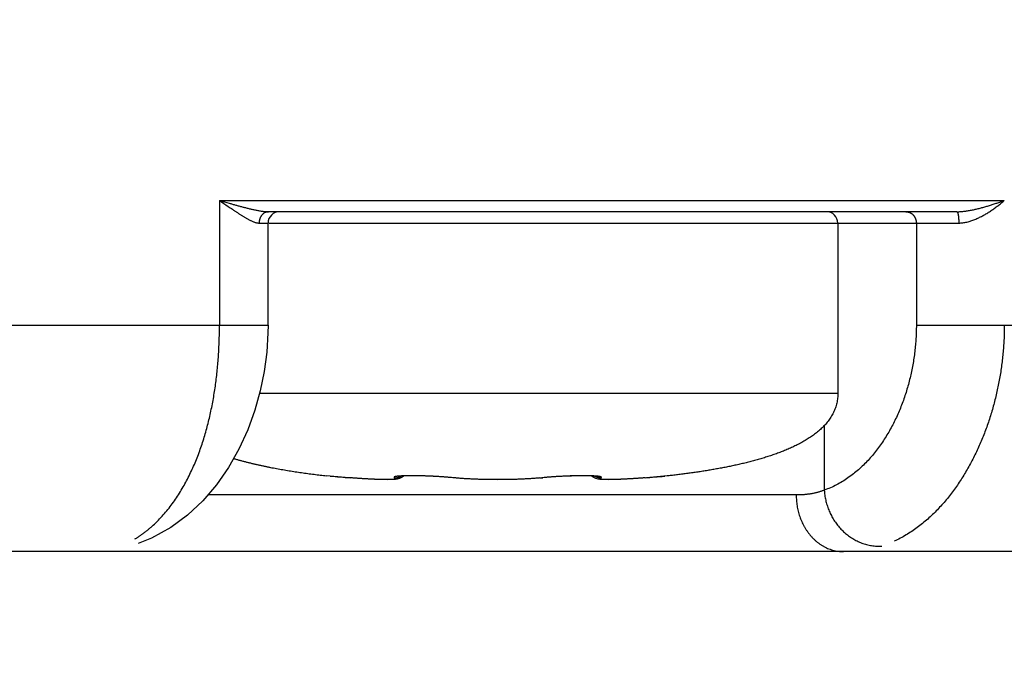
# Model space of a CAD drawing. Header units: millimetres. Extents: x 0 to 1071, y 0 to 742.
# Tile 90 of 128: x 326.56 to 335.24, y 365.67 to 371.29. Entities that reach past the tile are written whole.
import ezdxf

# ---------------------------------------------------------------- set-up
doc = ezdxf.new("R2010")
doc.units = ezdxf.units.MM
doc.header["$LTSCALE"] = 0.454724
doc.layers.add('NoLayerName_001', color=7, linetype='Continuous')
doc.styles.get("Standard").update_dxf_attribs({"font": 'txt', "bigfont": 'extfont2'})
doc.dimstyles.get("Standard").update_dxf_attribs({"dimtxt": 2.5, "dimasz": 2.5, "dimexe": 1, "dimexo": 1, "dimtad": 1, "dimdec": 3, "dimzin": 0, "dimdsep": 46, "dimtxsty": 'Standard', "dimcen": 2.5, "dimadec": 3, "dimazin": 0, "dimtfac": 0.75, "dimtdec": 3, "dimtmove": 0, "dimatfit": 3, "dimfxl": 1, "dimarcsym": 0})

# ---------------------------------------------------------------- blocks, each defined once
blk = doc.blocks.new('_OPEN30')
at = {"color": 0, "linetype": 'ByBlock', "lineweight": -2}
for p, q in [((-1, 0.267949), (0, 0)), ((0, 0), (-1, -0.267949)), ((0, 0), (-1, 0))]:
    blk.add_line(p, q, dxfattribs=at)
blk = doc.blocks.new('*D138')
at = {"layer": 'Defpoints', "color": 0}
for p in [(284.2765, 426.7808), (443.2765, 422.9), (284.2765, 331.25)]:
    blk.add_point(p, dxfattribs=at)
at = {"layer": 'NoLayerName_001', "color": 0, "linetype": 'Continuous', "lineweight": 13}
for p, q in [((284.2765, 424.2808), (284.2765, 328.75)), ((443.2765, 420.4), (443.2765, 328.75)), ((439.5265, 331.25), (288.0265, 331.25))]:
    blk.add_line(p, q, dxfattribs=at)
at = {"layer": 'NoLayerName_001', "color": 0, "lineweight": 13, "xscale": 3.75, "yscale": 3.75, "zscale": 3.75, "rotation": 180}
blk.add_blockref('_OPEN30', (284.2765, 331.25), dxfattribs=at)
at = {"layer": 'NoLayerName_001', "color": 0, "lineweight": 13, "xscale": 3.75, "yscale": 3.75, "zscale": 3.75}
blk.add_blockref('_OPEN30', (443.2765, 331.25), dxfattribs=at)
at = {"layer": 'NoLayerName_001', "color": 0, "lineweight": 13, "insert": (363.7765, 338.2169), "char_height": 8.75, "attachment_point": 5}
blk.add_mtext('\\W0.8000;159', dxfattribs=at)

msp = doc.modelspace()

# ---------------------------------------------------------------- linework, layer by layer
at = {"layer": 'NoLayerName_001', "color": 60, "linetype": 'Continuous', "lineweight": 25}
for p, q in [((328.3225, 369.7), (335.2447, 369.7)), ((328.3225, 369.7), (328.3225, 368.6)), ((334.8265, 369.6), (328.7563, 369.6)), ((328.6721, 369.5), (328.7513, 369.5)), ((328.7513, 368.6), (328.7513, 369.5)), ((328.761, 369.5), (334.8431, 369.5)), ((333.7765, 369.5), (333.7765, 368)), ((334.469, 369.5), (334.469, 368.6)), ((326.3265, 368.6), (328.7513, 368.6)), ((334.469, 368.6), (340.3265, 368.6)), ((328.677, 368), (333.7765, 368)), ((333.6568, 367.7124), (333.6568, 367.1428)), ((329.2975, 367.267), (329.2654, 367.2699)), ((329.2678, 367.2696), (329.2654, 367.2699)), ((329.4306, 367.2557), (329.2678, 367.2696)), ((331.2275, 367.2568), (331.2032, 367.2548)), ((331.2415, 367.2579), (331.2221, 367.2564)), ((331.2615, 367.2594), (331.2275, 367.2568)), ((331.2819, 367.2607), (331.248, 367.2584)), ((331.3026, 367.262), (331.269, 367.2599)), ((331.3234, 367.2632), (331.2904, 367.2613)), ((331.3442, 367.2643), (331.312, 367.2626)), ((331.365, 367.2653), (331.3337, 367.2638)), ((331.3856, 367.2662), (331.3555, 367.2649)), ((331.406, 367.2669), (331.3771, 367.2658)), ((331.426, 367.2676), (331.3984, 367.2667)), ((331.4455, 367.2682), (331.4194, 367.2674)), ((331.4645, 367.2686), (331.44, 367.268)), ((331.4829, 367.2689), (331.46, 367.2685)), ((331.5007, 367.2691), (331.4793, 367.2689)), ((331.5177, 367.2692), (331.498, 367.2691)), ((331.534, 367.2692), (331.5159, 367.2692)), ((331.5494, 367.2691), (331.5329, 367.2692)), ((331.5639, 367.2689), (331.5494, 367.2691)), ((331.5784, 367.2686), (331.5642, 367.2689)), ((331.5915, 367.2683), (331.5775, 367.2687)), ((331.6035, 367.2678), (331.5902, 367.2683)), ((331.6144, 367.2673), (331.6019, 367.2679)), ((332.2431, 367.2659), (332.0879, 367.2529)), ((332.2852, 367.2696), (332.2431, 367.2659)), ((332.2709, 367.2684), (332.2492, 367.2665)), ((332.2876, 367.2699), (332.2709, 367.2684)), ((332.2876, 367.2699), (332.2852, 367.2696)), ((329.4771, 367.2519), (329.4778, 367.2518)), ((330.4113, 367.249), (330.3679, 367.2531)), ((330.3866, 367.2519), (330.3793, 367.252)), ((330.814, 367.2355), (330.7765, 367.2353)), ((330.8122, 367.2355), (330.7765, 367.2353)), ((330.8717, 367.2362), (330.8122, 367.2355)), ((330.9289, 367.2375), (330.8699, 367.2361)), ((330.9852, 367.2394), (330.9272, 367.2374)), ((331.04, 367.242), (330.9835, 367.2393)), ((331.0928, 367.2452), (331.0383, 367.2419)), ((331.1432, 367.2491), (331.0912, 367.2451)), ((331.1426, 367.2491), (331.1417, 367.249)), ((331.1886, 367.2534), (331.1432, 367.2491)), ((331.1664, 367.2519), (331.1737, 367.252)), ((331.2077, 367.2551), (331.1852, 367.2531)), ((332.0879, 367.2529), (332.0352, 367.2487)), ((332.0759, 367.2519), (332.0752, 367.2518)), ((333.4093, 367.1), (328.2195, 367.1)), ((337.3265, 366.6), (303.9265, 366.6))]:
    msp.add_line(p, q, dxfattribs=at)
for points in [[(328.7512, 368.6), (328.7503, 368.5326), (328.7397, 368.3604), (328.7173, 368.1909), (328.6828, 368.0207), (328.6347, 367.8482), (328.5724, 367.6762), (328.4944, 367.5053), (328.4017, 367.3414), (328.2952, 367.1884), (328.1748, 367.0478), (328.0417, 366.9228), (327.8923, 366.8125), (327.7229, 366.719), (327.6041, 366.6708)], [(329.9342, 367.2573), (329.9215, 367.2504), (329.91, 367.2458), (329.8995, 367.2427), (329.89, 367.2407), (329.8809, 367.2392), (329.8718, 367.238), (329.8624, 367.2372), (329.8524, 367.2365), (329.8418, 367.236)], [(330.3679, 367.2531), (330.3498, 367.2548), (330.3309, 367.2564), (330.3114, 367.2579), (330.2913, 367.2594), (330.2708, 367.2608), (330.25, 367.2621), (330.229, 367.2632), (330.208, 367.2643), (330.187, 367.2653), (330.1662, 367.2662), (330.1456, 367.267), (330.1255, 367.2677), (330.1058, 367.2682), (330.0866, 367.2686), (330.0681, 367.2689), (330.0502, 367.2691), (330.0332, 367.2692), (330.0169, 367.2692), (330.0015, 367.2691), (329.987, 367.2689), (329.9735, 367.2686), (329.961, 367.2682), (329.9495, 367.2678), (329.9391, 367.2673), (329.9298, 367.2667), (329.9217, 367.2661), (329.9148, 367.2655), (329.9092, 367.2649), (329.9062, 367.2645)], [(329.9479, 367.2677), (329.9468, 367.2666), (329.934, 367.2572)], [(331.6182, 367.2577), (331.6054, 367.2674), (331.605, 367.2677)], [(331.6503, 367.2641), (331.6514, 367.2638), (331.6513, 367.2638), (331.6491, 367.2642), (331.6451, 367.2647), (331.6395, 367.2654), (331.6325, 367.266), (331.6241, 367.2667), (331.6144, 367.2673)], [(331.7116, 367.236), (331.7009, 367.2365), (331.6909, 367.2372), (331.6814, 367.238), (331.6722, 367.2392), (331.663, 367.2407), (331.6534, 367.2428), (331.6428, 367.2459), (331.6311, 367.2506), (331.6182, 367.2577)], [(329.8418, 367.236), (329.8302, 367.2357), (329.8177, 367.2354), (329.804, 367.2353), (329.7893, 367.2354), (329.7734, 367.2356), (329.7562, 367.2359), (329.7379, 367.2364), (329.7183, 367.2371), (329.6975, 367.2379), (329.6755, 367.2389), (329.6523, 367.24), (329.6279, 367.2414), (329.6023, 367.2429), (329.5756, 367.2446), (329.5479, 367.2465), (329.5191, 367.2486), (329.4895, 367.2509), (329.4306, 367.2557)], [(330.7765, 367.2353), (330.7408, 367.2355), (330.6831, 367.2361), (330.6259, 367.2374), (330.5695, 367.2393), (330.5147, 367.2419), (330.4618, 367.2451), (330.4113, 367.249)], [(332.0352, 367.2487), (332.0064, 367.2466), (331.9785, 367.2447), (331.9518, 367.2429), (331.9261, 367.2414), (331.9017, 367.2401), (331.8784, 367.2389), (331.8563, 367.2379), (331.8355, 367.2371), (331.8159, 367.2364), (331.7975, 367.2359), (331.7803, 367.2356), (331.7643, 367.2354), (331.7495, 367.2353), (331.7359, 367.2354), (331.7233, 367.2356), (331.7116, 367.236)]]:
    msp.add_lwpolyline(points, dxfattribs=at)
for centre, radius, start, end in [((328.8513, 369.5), 0.1, 90.0004, 180), ((333.6765, 369.5), 0.1, 0, 90.00003), ((332.0146, 398.4114), 31.2626, 265.0141, 265.34434), ((329.5521, 398.2503), 31.101, 274.65472, 274.97506), ((330.1265, 364.6538), 2.6111, 84.43795, 84.9076), ((330.1534, 364.9305), 2.3331, 84.26166, 84.43536), ((330.95, 369.4053), 2.1643, 275.28919, 275.73921), ((331.3952, 364.9771), 2.2863, 95.56643, 95.74289), ((331.4362, 364.549), 2.7163, 95.00032, 95.55156)]:
    msp.add_arc(centre, radius, start, end, dxfattribs=at)
for points, knots in [([(328.3225, 369.7), (328.3511, 369.6918), (328.3892, 369.6808), (328.4321, 369.6685), (328.4512, 369.6631), (328.4655, 369.6591), (328.4798, 369.6551), (328.4942, 369.6512), (328.5085, 369.6473), (328.5229, 369.6434), (328.5372, 369.6396), (328.5516, 369.6359), (328.566, 369.6322), (328.5804, 369.6286), (328.5949, 369.6251), (328.6093, 369.6217), (328.6238, 369.6185), (328.6384, 369.6154), (328.653, 369.6124), (328.6676, 369.6095), (328.6823, 369.6069), (328.697, 369.6046), (328.7118, 369.6027), (328.7266, 369.6012), (328.7415, 369.6002), (328.7514, 369.6001), (328.7563, 369.6)], [0, 0, 0, 0, 0.0892017, 0.1189395, 0.13381, 0.1486811, 0.1635519, 0.1784217, 0.19329, 0.208156, 0.2230193, 0.2378794, 0.2527366, 0.2675932, 0.2824516, 0.2973144, 0.3121848, 0.327066, 0.3419618, 0.3568744, 0.3717931, 0.3867047, 0.4016004, 0.4164774, 0.4313399, 0.4462005, 0.4462005, 0.4462005, 0.4462005]), ([(328.3225, 369.7), (328.3289, 369.6956), (328.3608, 369.6738), (328.3989, 369.6473), (328.434, 369.6233), (328.4468, 369.6146), (328.4564, 369.6081), (328.466, 369.6017), (328.4757, 369.5953), (328.4854, 369.5889), (328.4951, 369.5825), (328.5048, 369.5762), (328.5146, 369.5699), (328.5244, 369.5637), (328.5342, 369.5576), (328.5442, 369.5516), (328.5542, 369.5456), (328.5642, 369.5399), (328.5744, 369.5343), (328.5846, 369.5288), (328.595, 369.5236), (328.6054, 369.5186), (328.616, 369.5139), (328.6268, 369.5097), (328.6379, 369.5059), (328.6491, 369.5028), (328.6605, 369.5004), (328.6683, 369.5003), (328.6721, 369.5)], [0, 0, 0, 0, 0.0231943, 0.1159673, 0.1391534, 0.150746, 0.162339, 0.173933, 0.1855287, 0.1971268, 0.208728, 0.2203331, 0.2319431, 0.2435571, 0.2551721, 0.2667851, 0.2783939, 0.289997, 0.3015941, 0.3131858, 0.3247741, 0.3363621, 0.3479529, 0.3595572, 0.3711976, 0.3828763, 0.3945179, 0.4061072, 0.4061072, 0.4061072, 0.4061072]), ([(334.8265, 369.6), (334.8323, 369.6001), (334.8438, 369.6002), (334.861, 369.6011), (334.8783, 369.6026), (334.8954, 369.6045), (334.9126, 369.6068), (334.9297, 369.6095), (334.9467, 369.6126), (334.9637, 369.6159), (334.9806, 369.6194), (334.9974, 369.6232), (335.0142, 369.6273), (335.031, 369.6315), (335.0477, 369.6359), (335.0643, 369.6405), (335.0809, 369.6453), (335.0975, 369.6502), (335.114, 369.6552), (335.1304, 369.6604), (335.1469, 369.6657), (335.1633, 369.6712), (335.1796, 369.6768), (335.1959, 369.6824), (335.2122, 369.6882), (335.2285, 369.694), (335.2393, 369.698), (335.2447, 369.7)], [0, 0, 0, 0, 0.0172647, 0.0345349, 0.051817, 0.0691122, 0.0864177, 0.1037263, 0.1210278, 0.1383152, 0.1555916, 0.1728608, 0.1901259, 0.2073893, 0.2246527, 0.2419173, 0.2591837, 0.2764522, 0.2937229, 0.3109957, 0.3282702, 0.345546, 0.3628225, 0.3800986, 0.3973735, 0.4146459, 0.4319146, 0.4319146, 0.4319146, 0.4319146]), ([(334.8431, 369.5), (334.8492, 369.5002), (334.8614, 369.5003), (334.8796, 369.5023), (334.8976, 369.5051), (334.9156, 369.509), (334.9334, 369.5136), (334.9509, 369.5191), (334.9683, 369.5251), (334.9853, 369.5317), (335.0022, 369.5388), (335.0188, 369.5464), (335.0351, 369.5545), (335.0513, 369.563), (335.0673, 369.5718), (335.0831, 369.5809), (335.0987, 369.5904), (335.1141, 369.6002), (335.1293, 369.6103), (335.1444, 369.6207), (335.1593, 369.6313), (335.174, 369.6422), (335.1885, 369.6533), (335.2028, 369.6647), (335.217, 369.6762), (335.2309, 369.688), (335.2401, 369.696), (335.2447, 369.7)], [0, 0, 0, 0, 0.0182373, 0.0364987, 0.0548046, 0.0731567, 0.0915407, 0.1099284, 0.128281, 0.1465841, 0.1648538, 0.1831044, 0.2013467, 0.2195884, 0.2378341, 0.2560862, 0.2743456, 0.2926126, 0.310887, 0.3291677, 0.3474532, 0.3657413, 0.3840292, 0.4023139, 0.4205914, 0.4388577, 0.4571079, 0.4571079, 0.4571079, 0.4571079]), ([(328.7563, 369.6), (328.7544, 369.5999), (328.7506, 369.5999), (328.7449, 369.5991), (328.7392, 369.5979), (328.7337, 369.5963), (328.7283, 369.5943), (328.723, 369.5919), (328.718, 369.5891), (328.7132, 369.5859), (328.7086, 369.5825), (328.7043, 369.5787), (328.7002, 369.5746), (328.6963, 369.5703), (328.6928, 369.5657), (328.6895, 369.5609), (328.6865, 369.5559), (328.6838, 369.5507), (328.6814, 369.5454), (328.6792, 369.5399), (328.6773, 369.5344), (328.6757, 369.5287), (328.6744, 369.523), (328.6734, 369.5173), (328.6727, 369.5115), (328.6722, 369.5058), (328.6722, 369.5019), (328.6721, 369.5)], [0, 0, 0, 0, 0.0057244, 0.0114725, 0.0172399, 0.0230185, 0.0287976, 0.0345655, 0.0403168, 0.0460607, 0.0518056, 0.0575575, 0.0633203, 0.0690958, 0.0748856, 0.0806923, 0.086517, 0.0923587, 0.0982143, 0.1040797, 0.1099492, 0.1158162, 0.1216733, 0.1275127, 0.1333261, 0.1391053, 0.1448422, 0.1448422, 0.1448422, 0.1448422]), ([(334.3776, 369.6), (334.3795, 369.5999), (334.3835, 369.5999), (334.3894, 369.5992), (334.3953, 369.5981), (334.4011, 369.5966), (334.4068, 369.5948), (334.4123, 369.5925), (334.4177, 369.5899), (334.4229, 369.5869), (334.4278, 369.5836), (334.4326, 369.58), (334.4371, 369.5761), (334.4413, 369.5718), (334.4453, 369.5673), (334.4489, 369.5625), (334.4523, 369.5575), (334.4554, 369.5522), (334.4582, 369.5468), (334.4607, 369.5413), (334.4629, 369.5356), (334.4647, 369.5297), (334.4663, 369.5239), (334.4675, 369.5179), (334.4683, 369.5119), (334.4689, 369.506), (334.4689, 369.502), (334.469, 369.5)], [0, 0, 0, 0, 0.005936, 0.0118926, 0.0178656, 0.0238485, 0.0298334, 0.0358119, 0.0417774, 0.0477346, 0.0536902, 0.0596506, 0.0656216, 0.0716089, 0.0776179, 0.0836512, 0.0897081, 0.0957857, 0.1018791, 0.1079824, 0.1140881, 0.1201885, 0.126275, 0.1323392, 0.1383727, 0.1443679, 0.1503178, 0.1503178, 0.1503178, 0.1503178]), ([(334.8265, 369.6), (334.8274, 369.5996), (334.8294, 369.599), (334.8311, 369.5963), (334.8324, 369.5937), (334.8334, 369.5909), (334.8344, 369.5881), (334.8352, 369.5853), (334.8359, 369.5824), (334.8366, 369.5795), (334.8372, 369.5766), (334.8378, 369.5737), (334.8383, 369.5708), (334.8387, 369.5678), (334.8392, 369.5649), (334.8396, 369.5619), (334.8399, 369.559), (334.8403, 369.5561), (334.8406, 369.5531), (334.8409, 369.5502), (334.8412, 369.5473), (334.8414, 369.5443), (334.8416, 369.5414), (334.8418, 369.5384), (334.842, 369.5355), (334.8422, 369.5325), (334.8424, 369.5296), (334.8425, 369.5266), (334.8426, 369.5237), (334.8428, 369.5207), (334.8429, 369.5177), (334.8429, 369.5148), (334.843, 369.5118), (334.8431, 369.5089), (334.8431, 369.5059), (334.8431, 369.503), (334.8431, 369.501), (334.8431, 369.5)], [0, 0, 0, 0, 0.0029414, 0.0060168, 0.0089553, 0.0118793, 0.0148152, 0.017764, 0.0207249, 0.0236957, 0.0266735, 0.0296545, 0.0326342, 0.0356085, 0.0385773, 0.0415414, 0.0445017, 0.0474591, 0.0504141, 0.0533675, 0.05632, 0.0592722, 0.0622246, 0.0651777, 0.068132, 0.0710876, 0.0740441, 0.0770015, 0.0799596, 0.0829182, 0.0858772, 0.0888365, 0.0917957, 0.0947549, 0.0977137, 0.1006721, 0.1036298, 0.1036298, 0.1036298, 0.1036298]), ([(327.7376, 366.833), (327.7528, 366.8477), (327.7839, 366.8767), (327.827, 366.9236), (327.8681, 366.9724), (327.9069, 367.0232), (327.9434, 367.0755), (327.9778, 367.1293), (328.0101, 367.1843), (328.0403, 367.2404), (328.0686, 367.2975), (328.0951, 367.3555), (328.1197, 367.4142), (328.1426, 367.4737), (328.1639, 367.5337), (328.1836, 367.5943), (328.2018, 367.6553), (328.2185, 367.7168), (328.2337, 367.7787), (328.2476, 367.8408), (328.2602, 367.9033), (328.2715, 367.966), (328.2816, 368.0289), (328.2905, 368.092), (328.2983, 368.1552), (328.3049, 368.2186), (328.3104, 368.282), (328.3149, 368.3456), (328.3183, 368.4091), (328.3207, 368.4728), (328.3223, 368.5364), (328.3224, 368.5788), (328.3225, 368.6)], [0, 0, 0, 0, 0.063622, 0.12732, 0.191104, 0.254951, 0.318811, 0.382616, 0.446361, 0.51008, 0.573795, 0.637514, 0.701235, 0.764945, 0.828631, 0.892306, 0.955982, 1.019669, 1.083371, 1.147086, 1.21081, 1.274534, 1.338248, 1.40195, 1.465644, 1.529333, 1.593017, 1.656695, 1.720365, 1.784023, 1.847663, 1.91128, 1.91128, 1.91128, 1.91128]), ([(334.469, 368.6), (334.4687, 368.5804), (334.4685, 368.5412), (334.4657, 368.4825), (334.4614, 368.4238), (334.4553, 368.3652), (334.4475, 368.3067), (334.4379, 368.2485), (334.4266, 368.1906), (334.4136, 368.133), (334.3988, 368.0758), (334.3823, 368.0192), (334.3642, 367.963), (334.3442, 367.9075), (334.3226, 367.8527), (334.2991, 367.7986), (334.2738, 367.7454), (334.2467, 367.6932), (334.2177, 367.642), (334.1867, 367.5919), (334.1538, 367.5431), (334.119, 367.4956), (334.0821, 367.4496), (334.0432, 367.4053), (334.0022, 367.3631), (333.9589, 367.3229), (333.9136, 367.2852), (333.866, 367.2501), (333.8165, 367.2179), (333.765, 367.1891), (333.7119, 367.1633), (333.675, 367.1499), (333.6568, 367.1428)], [0, 0, 0, 0, 0.058739, 0.11755, 0.176422, 0.235345, 0.294308, 0.3533, 0.412311, 0.471332, 0.530353, 0.589369, 0.648371, 0.707351, 0.766298, 0.825208, 0.884081, 0.942926, 1.001757, 1.060597, 1.119476, 1.178393, 1.237313, 1.296217, 1.35511, 1.414021, 1.473007, 1.532096, 1.591192, 1.650207, 1.70909, 1.767836, 1.767836, 1.767836, 1.767836]), ([(335.2446, 368.6), (335.2444, 368.5803), (335.2443, 368.5409), (335.2422, 368.4819), (335.239, 368.4228), (335.2344, 368.3637), (335.2285, 368.3048), (335.2214, 368.2459), (335.2129, 368.1872), (335.2032, 368.1287), (335.1922, 368.0705), (335.1799, 368.0125), (335.1663, 367.9548), (335.1515, 367.8974), (335.1353, 367.8405), (335.118, 367.7839), (335.0993, 367.7278), (335.0793, 367.6722), (335.0581, 367.6171), (335.0355, 367.5626), (335.0116, 367.5086), (334.9864, 367.4552), (334.9598, 367.4025), (334.9318, 367.3505), (334.9024, 367.2993), (334.8715, 367.2489), (334.8392, 367.1995), (334.8054, 367.1511), (334.77, 367.1037), (334.7331, 367.0576), (334.6946, 367.0128), (334.6546, 366.9694), (334.6129, 366.9276), (334.5696, 366.8875), (334.5244, 366.8492), (334.4775, 366.8128), (334.4289, 366.7787), (334.3786, 366.7469), (334.327, 366.7174), (334.2912, 366.7005), (334.2735, 366.6917)], [0, 0, 0, 0, 0.059041, 0.11815, 0.177317, 0.236531, 0.295784, 0.355064, 0.414362, 0.473667, 0.532969, 0.592259, 0.651528, 0.710766, 0.769965, 0.829117, 0.888221, 0.947286, 1.006321, 1.06534, 1.124356, 1.183385, 1.242428, 1.301479, 1.360534, 1.419595, 1.478668, 1.537749, 1.596819, 1.655868, 1.714891, 1.773895, 1.832904, 1.891963, 1.951133, 2.010467, 2.069907, 2.129368, 2.18878, 2.248092, 2.248092, 2.248092, 2.248092]), ([(333.7765, 368), (333.7763, 367.9926), (333.7762, 367.9777), (333.7743, 367.9554), (333.7713, 367.9333), (333.767, 367.9114), (333.7614, 367.8898), (333.7546, 367.8686), (333.7466, 367.8477), (333.7374, 367.8273), (333.7271, 367.8075), (333.7158, 367.7882), (333.7036, 367.7695), (333.6905, 367.7515), (333.6765, 367.7341), (333.6618, 367.7173), (333.6464, 367.7012), (333.6304, 367.6856), (333.6139, 367.6706), (333.5969, 367.6562), (333.5794, 367.6423), (333.5616, 367.6289), (333.5434, 367.616), (333.5249, 367.6036), (333.5061, 367.5916), (333.487, 367.5801), (333.4677, 367.5689), (333.4482, 367.5581), (333.4284, 367.5477), (333.4085, 367.5377), (333.3885, 367.528), (333.3683, 367.5186), (333.3479, 367.5095), (333.3274, 367.5007), (333.3068, 367.4921), (333.2861, 367.4838), (333.2654, 367.4758), (333.2445, 367.468), (333.2235, 367.4605), (333.2025, 367.4531), (333.1884, 367.4484), (333.1813, 367.446)], [0, 0, 0, 0, 0.0222994, 0.0446127, 0.0669223, 0.0892237, 0.1115278, 0.1338462, 0.1561844, 0.1785372, 0.2008927, 0.2232338, 0.2455435, 0.2678332, 0.2901206, 0.3124144, 0.3347121, 0.3570121, 0.3793182, 0.4016295, 0.4239401, 0.4462428, 0.4685407, 0.4908372, 0.5131335, 0.5354282, 0.5577213, 0.5800147, 0.6023087, 0.6246024, 0.6468944, 0.6691853, 0.6914761, 0.7137671, 0.7360575, 0.7583471, 0.7806363, 0.8029257, 0.8252154, 0.8475051, 0.8697947, 0.8697947, 0.8697947, 0.8697947]), ([(333.1813, 367.446), (333.1743, 367.4437), (333.1602, 367.4391), (333.1389, 367.4324), (333.1176, 367.4258), (333.0962, 367.4194), (333.0748, 367.4133), (333.0533, 367.4072), (333.0318, 367.4014), (333.0103, 367.3957), (332.9887, 367.3901), (332.967, 367.3847), (332.9454, 367.3794), (332.9237, 367.3743), (332.902, 367.3693), (332.8802, 367.3644), (332.8584, 367.3597), (332.8366, 367.355), (332.8148, 367.3505), (332.793, 367.3461), (332.7711, 367.3418), (332.7492, 367.3376), (332.7273, 367.3335), (332.7054, 367.3295), (332.6834, 367.3256), (332.6615, 367.3219), (332.6395, 367.3182), (332.6175, 367.3145), (332.5955, 367.311), (332.5735, 367.3076), (332.5514, 367.3042), (332.5294, 367.3009), (332.5073, 367.2977), (332.4852, 367.2946), (332.4632, 367.2916), (332.4411, 367.2886), (332.419, 367.2857), (332.3969, 367.2829), (332.3748, 367.2801), (332.3526, 367.2774), (332.3379, 367.2757), (332.3305, 367.2748)], [0, 0, 0, 0, 0.0222902, 0.0445813, 0.0668738, 0.0891676, 0.1114626, 0.1337584, 0.1560545, 0.1783502, 0.2006446, 0.2229374, 0.2452289, 0.2675194, 0.2898094, 0.312099, 0.3343883, 0.3566775, 0.3789667, 0.4012557, 0.4235445, 0.445833, 0.4681213, 0.4904096, 0.512698, 0.5349865, 0.5572752, 0.5795641, 0.6018531, 0.6241422, 0.6464313, 0.6687203, 0.6910091, 0.7132976, 0.735586, 0.7578742, 0.7801623, 0.8024504, 0.8247383, 0.847026, 0.8693136, 0.8693136, 0.8693136, 0.8693136]), ([(328.4475, 367.4223), (328.4564, 367.4197), (328.4742, 367.4144), (328.5009, 367.4069), (328.5278, 367.3996), (328.5547, 367.3926), (328.5817, 367.3858), (328.6087, 367.3792), (328.6358, 367.3728), (328.6629, 367.3666), (328.6901, 367.3606), (328.7173, 367.3548), (328.7445, 367.3492), (328.7718, 367.3438), (328.7991, 367.3385), (328.8264, 367.3334), (328.8538, 367.3284), (328.8812, 367.3236), (328.9086, 367.319), (328.9361, 367.3144), (328.9635, 367.3101), (328.991, 367.3058), (329.0185, 367.3017), (329.0461, 367.2977), (329.0736, 367.2938), (329.1012, 367.29), (329.1287, 367.2864), (329.1563, 367.2828), (329.1839, 367.2794), (329.2115, 367.2761), (329.2392, 367.2728), (329.2576, 367.2707), (329.2668, 367.2697)], [0, 0, 0, 0, 0.0278139, 0.0556293, 0.0834463, 0.1112649, 0.1390847, 0.166905, 0.1947248, 0.2225432, 0.2503602, 0.2781764, 0.305992, 0.3338075, 0.3616228, 0.389438, 0.417253, 0.4450677, 0.4728824, 0.5006973, 0.5285123, 0.5563275, 0.5841429, 0.6119582, 0.6397734, 0.6675883, 0.6954031, 0.7232177, 0.7510322, 0.7788465, 0.8066605, 0.8344741, 0.8344741, 0.8344741, 0.8344741]), ([(329.8719, 367.2616), (329.8714, 367.2615), (329.8705, 367.2612), (329.8692, 367.2609), (329.8679, 367.2605), (329.8667, 367.2601), (329.8654, 367.2595), (329.8642, 367.259), (329.8631, 367.2582), (329.862, 367.2573), (329.8617, 367.2559), (329.8624, 367.2547), (329.8634, 367.2538), (329.8645, 367.2531), (329.8657, 367.2524), (329.8666, 367.2521), (329.867, 367.2519)], [0, 0, 0, 0, 0.00135314, 0.00270785, 0.00406084, 0.00540927, 0.00675254, 0.00809304, 0.00943795, 0.01079985, 0.01213117, 0.01346743, 0.01482694, 0.01616958, 0.01751535, 0.01886259, 0.01886259, 0.01886259, 0.01886259]), ([(329.867, 367.2519), (329.8679, 367.2519), (329.8699, 367.2518), (329.8728, 367.2518), (329.8757, 367.2518), (329.8786, 367.252), (329.8815, 367.2523), (329.8844, 367.2526), (329.8873, 367.253), (329.8902, 367.2535), (329.8931, 367.2541), (329.8959, 367.2548), (329.8987, 367.2556), (329.9015, 367.2564), (329.9043, 367.2573), (329.907, 367.2584), (329.9098, 367.2594), (329.9124, 367.2606), (329.9151, 367.2619), (329.9177, 367.2632), (329.9202, 367.2646), (329.9219, 367.2656), (329.9227, 367.2661)], [0, 0, 0, 0, 0.00291025, 0.00582339, 0.00873915, 0.01165724, 0.01457733, 0.01749906, 0.02042208, 0.023346, 0.02627046, 0.0291951, 0.03211961, 0.03504375, 0.03796727, 0.04088988, 0.04381127, 0.04673111, 0.04964907, 0.05256479, 0.05547796, 0.05838824, 0.05838824, 0.05838824, 0.05838824]), ([(329.9266, 367.2677), (329.9257, 367.2676), (329.924, 367.2675), (329.9217, 367.2674), (329.9199, 367.2673), (329.9186, 367.2672), (329.9172, 367.2671), (329.9159, 367.267), (329.9146, 367.2669), (329.9132, 367.2668), (329.9119, 367.2667), (329.9105, 367.2666), (329.9092, 367.2665), (329.9078, 367.2664), (329.9065, 367.2663), (329.9052, 367.2662), (329.9038, 367.2661), (329.9025, 367.2659), (329.9011, 367.2658), (329.8998, 367.2657), (329.8985, 367.2656), (329.8971, 367.2654), (329.8958, 367.2653), (329.8944, 367.2651), (329.8931, 367.265), (329.8918, 367.2648), (329.8904, 367.2647), (329.8891, 367.2645), (329.8878, 367.2644), (329.8864, 367.2642), (329.8851, 367.264), (329.8838, 367.2638), (329.8824, 367.2636), (329.8811, 367.2634), (329.8798, 367.2632), (329.8784, 367.263), (329.8771, 367.2627), (329.8758, 367.2625), (329.8745, 367.2622), (329.8732, 367.2619), (329.8723, 367.2617), (329.8719, 367.2616)], [0, 0, 0, 0, 0.00269141, 0.00538303, 0.0067289, 0.0080748, 0.00942072, 0.01076665, 0.0121126, 0.01345855, 0.0148045, 0.01615044, 0.01749636, 0.01884227, 0.02018816, 0.02153402, 0.02287986, 0.02422567, 0.02557144, 0.02691717, 0.02826288, 0.02960854, 0.03095417, 0.03229976, 0.03364531, 0.03499083, 0.03633631, 0.03768171, 0.03902705, 0.04037231, 0.04171753, 0.04306275, 0.04440802, 0.04575344, 0.0470991, 0.04844516, 0.04979178, 0.05113915, 0.05248752, 0.05383716, 0.05518837, 0.05518837, 0.05518837, 0.05518837]), ([(330.3583, 367.2546), (330.3535, 367.255), (330.3439, 367.2559), (330.3296, 367.257), (330.3152, 367.2581), (330.3009, 367.2592), (330.2865, 367.2602), (330.2721, 367.2612), (330.2577, 367.2621), (330.2434, 367.2629), (330.229, 367.2637), (330.2146, 367.2645), (330.2002, 367.2652), (330.1858, 367.2659), (330.1714, 367.2665), (330.157, 367.2671), (330.1426, 367.2676), (330.1282, 367.2681), (330.1139, 367.2685), (330.0995, 367.2689), (330.0851, 367.2692), (330.0707, 367.2695), (330.0562, 367.2697), (330.0418, 367.2698), (330.0274, 367.2699), (330.013, 367.2699), (329.9986, 367.2698), (329.9842, 367.2696), (329.9698, 367.2694), (329.9554, 367.269), (329.941, 367.2684), (329.9314, 367.2679), (329.9266, 367.2677)], [0, 0, 0, 0, 0.0144034, 0.0288069, 0.0432106, 0.0576145, 0.0720186, 0.0864229, 0.1008273, 0.1152316, 0.1296359, 0.14404, 0.1584441, 0.172848, 0.1872517, 0.2016554, 0.2160589, 0.2304622, 0.2448655, 0.2592688, 0.2736721, 0.2880755, 0.3024794, 0.3168837, 0.3312888, 0.3456949, 0.3601019, 0.3745087, 0.3889145, 0.4033191, 0.4177226, 0.4321257, 0.4321257, 0.4321257, 0.4321257]), ([(331.6305, 367.2674), (331.6257, 367.2677), (331.6161, 367.2683), (331.6017, 367.2688), (331.5874, 367.2693), (331.573, 367.2696), (331.5586, 367.2698), (331.5442, 367.2699), (331.5298, 367.2699), (331.5154, 367.2698), (331.5011, 367.2697), (331.4867, 367.2695), (331.4723, 367.2693), (331.4579, 367.269), (331.4435, 367.2686), (331.4292, 367.2682), (331.4148, 367.2678), (331.4004, 367.2672), (331.386, 367.2667), (331.3717, 367.2661), (331.3573, 367.2654), (331.3429, 367.2647), (331.3286, 367.264), (331.3142, 367.2632), (331.2998, 367.2624), (331.2855, 367.2615), (331.2711, 367.2605), (331.2568, 367.2595), (331.2424, 367.2585), (331.2281, 367.2574), (331.2138, 367.2562), (331.2042, 367.2554), (331.1994, 367.255)], [0, 0, 0, 0, 0.0143829, 0.0287662, 0.0431509, 0.0575369, 0.071924, 0.0863112, 0.1006973, 0.1150823, 0.1294666, 0.1438502, 0.1582335, 0.1726166, 0.1869996, 0.2013827, 0.2157659, 0.2301493, 0.2445328, 0.2589165, 0.2733003, 0.2876843, 0.3020683, 0.3164525, 0.3308367, 0.3452209, 0.359605, 0.373989, 0.3883727, 0.4027563, 0.4171397, 0.431523, 0.431523, 0.431523, 0.431523]), ([(331.6861, 367.2519), (331.6851, 367.2519), (331.6831, 367.2518), (331.6801, 367.2518), (331.6771, 367.2519), (331.6741, 367.252), (331.6711, 367.2523), (331.6681, 367.2527), (331.6651, 367.2531), (331.6622, 367.2537), (331.6592, 367.2543), (331.6563, 367.255), (331.6534, 367.2558), (331.6506, 367.2567), (331.6477, 367.2577), (331.6449, 367.2588), (331.6421, 367.2599), (331.6394, 367.2612), (331.6367, 367.2625), (331.634, 367.2639), (331.6314, 367.2654), (331.6297, 367.2664), (331.6289, 367.2669)], [0, 0, 0, 0, 0.00299218, 0.00598751, 0.0089857, 0.01198642, 0.0149893, 0.01799396, 0.02099998, 0.02400697, 0.02701451, 0.03002223, 0.0330298, 0.03603697, 0.03904349, 0.04204904, 0.04505329, 0.04805588, 0.05105644, 0.05405458, 0.05704993, 0.06004214, 0.06004214, 0.06004214, 0.06004214]), ([(331.6549, 367.2655), (331.6545, 367.2656), (331.6537, 367.2656), (331.6526, 367.2658), (331.6514, 367.2659), (331.6502, 367.266), (331.6491, 367.2661), (331.6479, 367.2662), (331.6467, 367.2663), (331.6456, 367.2664), (331.6444, 367.2665), (331.6433, 367.2666), (331.6421, 367.2667), (331.6409, 367.2667), (331.6394, 367.2669), (331.6375, 367.267), (331.6351, 367.2671), (331.6328, 367.2673), (331.6313, 367.2674), (331.6305, 367.2674)], [0, 0, 0, 0, 0.00116544, 0.00233089, 0.00349633, 0.00466177, 0.0058272, 0.00699263, 0.00815806, 0.00932348, 0.01048891, 0.01165434, 0.01281977, 0.0139852, 0.01515064, 0.01748152, 0.0198124, 0.02214327, 0.02447409, 0.02447409, 0.02447409, 0.02447409]), ([(331.6861, 367.2519), (331.6864, 367.2521), (331.6871, 367.2524), (331.6882, 367.2529), (331.6892, 367.2535), (331.6901, 367.2542), (331.691, 367.255), (331.6914, 367.2562), (331.6909, 367.2574), (331.69, 367.2582), (331.6891, 367.2588), (331.688, 367.2593), (331.687, 367.2598), (331.6859, 367.2602), (331.6848, 367.2606), (331.6836, 367.2609), (331.6825, 367.2612), (331.6814, 367.2615), (331.6802, 367.2618), (331.6791, 367.2621), (331.6779, 367.2623), (331.6768, 367.2626), (331.6757, 367.2628), (331.6745, 367.263), (331.6734, 367.2632), (331.6722, 367.2634), (331.6711, 367.2636), (331.6699, 367.2637), (331.6688, 367.2639), (331.6676, 367.2641), (331.6665, 367.2642), (331.6653, 367.2644), (331.6641, 367.2645), (331.663, 367.2646), (331.6618, 367.2648), (331.6607, 367.2649), (331.6595, 367.265), (331.6583, 367.2652), (331.6572, 367.2653), (331.656, 367.2654), (331.6553, 367.2655), (331.6549, 367.2655)], [0, 0, 0, 0, 0.00116657, 0.00233265, 0.00349634, 0.00466396, 0.00583999, 0.00700433, 0.00815658, 0.00933907, 0.01050337, 0.01166513, 0.01282849, 0.01399586, 0.01516723, 0.01634074, 0.01751351, 0.01868454, 0.01985412, 0.02102251, 0.02218995, 0.02335666, 0.0245228, 0.02568853, 0.02685399, 0.02801927, 0.02918446, 0.03034962, 0.0315148, 0.03268003, 0.03384532, 0.03501066, 0.03617607, 0.0373415, 0.03850694, 0.03967238, 0.04083783, 0.04200327, 0.04316871, 0.04433416, 0.0454996, 0.0454996, 0.0454996, 0.0454996]), ([(332.3305, 367.2748), (332.3231, 367.2739), (332.3084, 367.2722), (332.2936, 367.2705), (332.2862, 367.2697)], [0, 0, 0, 0, 0.02228731, 0.04457432, 0.04457432, 0.04457432, 0.04457432]), ([(329.7136, 367.2373), (329.7109, 367.2374), (329.7057, 367.2376), (329.6978, 367.238), (329.6899, 367.2383), (329.682, 367.2386), (329.6741, 367.239), (329.6649, 367.2394), (329.6544, 367.24), (329.6426, 367.2406), (329.6307, 367.2412), (329.6189, 367.2419), (329.6071, 367.2426), (329.5952, 367.2433), (329.5834, 367.2441), (329.5716, 367.2449), (329.5598, 367.2457), (329.548, 367.2465), (329.5361, 367.2473), (329.5243, 367.2482), (329.5125, 367.2491), (329.5007, 367.25), (329.4889, 367.2509), (329.481, 367.2516), (329.4771, 367.2519)], [0, 0, 0, 0, 0.0078985, 0.015797, 0.0236955, 0.031594, 0.0394925, 0.047391, 0.0592388, 0.0710866, 0.0829344, 0.0947822, 0.1066301, 0.118478, 0.1303259, 0.1421738, 0.1540217, 0.1658695, 0.1777174, 0.1895652, 0.2014131, 0.2132609, 0.2251086, 0.2369564, 0.2369564, 0.2369564, 0.2369564]), ([(329.867, 367.2519), (329.8682, 367.2513), (329.8706, 367.2503), (329.8738, 367.2484), (329.8777, 367.2456), (329.8749, 367.2415), (329.8712, 367.2406), (329.8674, 367.2395), (329.8635, 367.2388), (329.8596, 367.2382), (329.8557, 367.2378), (329.8517, 367.2374), (329.8478, 367.2371), (329.8439, 367.2368), (329.8399, 367.2366), (329.836, 367.2364), (329.832, 367.2362), (329.8281, 367.2361), (329.8241, 367.2359), (329.8202, 367.2358), (329.8162, 367.2358), (329.8123, 367.2357), (329.8083, 367.2356), (329.8044, 367.2356), (329.8004, 367.2356), (329.7965, 367.2356), (329.7925, 367.2356), (329.7886, 367.2356), (329.7846, 367.2356), (329.7807, 367.2357), (329.7767, 367.2357), (329.7728, 367.2358), (329.7688, 367.2358), (329.7649, 367.2359), (329.7596, 367.236), (329.753, 367.2361), (329.7451, 367.2363), (329.7373, 367.2366), (329.7294, 367.2368), (329.7215, 367.2371), (329.7162, 367.2372), (329.7136, 367.2373)], [0, 0, 0, 0, 0.0039651, 0.0079123, 0.0118406, 0.0155115, 0.0194587, 0.02341, 0.0273593, 0.0313082, 0.035258, 0.0392074, 0.0431566, 0.0471059, 0.0510553, 0.0550046, 0.058954, 0.0629034, 0.0668529, 0.0708024, 0.0747518, 0.0787012, 0.0826505, 0.0865998, 0.0905491, 0.0944984, 0.0984476, 0.1023969, 0.1063462, 0.1102955, 0.1142448, 0.1181941, 0.1221433, 0.1260926, 0.1300419, 0.1379404, 0.145839, 0.1537375, 0.161636, 0.1695345, 0.177433, 0.177433, 0.177433, 0.177433]), ([(330.7765, 367.2356), (330.77, 367.2356), (330.757, 367.2356), (330.7375, 367.2357), (330.718, 367.2359), (330.6984, 367.2361), (330.6789, 367.2365), (330.6594, 367.2368), (330.6399, 367.2373), (330.6204, 367.2378), (330.6009, 367.2385), (330.5814, 367.2392), (330.5619, 367.2399), (330.5424, 367.2408), (330.5229, 367.2418), (330.5034, 367.2428), (330.4839, 367.244), (330.4644, 367.2453), (330.445, 367.2467), (330.4255, 367.2483), (330.4061, 367.25), (330.3931, 367.2513), (330.3866, 367.2519)], [0, 0, 0, 0, 0.0195165, 0.039033, 0.0585496, 0.0780664, 0.0975835, 0.1171009, 0.1366187, 0.156137, 0.175656, 0.1951758, 0.2146966, 0.2342182, 0.25374, 0.2732613, 0.2927819, 0.3123013, 0.3318197, 0.3513369, 0.3708535, 0.3903697, 0.3903697, 0.3903697, 0.3903697]), ([(331.1495, 367.2503), (331.1433, 367.2497), (331.1309, 367.2486), (331.1123, 367.2471), (331.0937, 367.2457), (331.075, 367.2444), (331.0564, 367.2432), (331.0378, 367.2422), (331.0191, 367.2412), (331.0005, 367.2403), (330.9818, 367.2396), (330.9632, 367.2389), (330.9445, 367.2382), (330.9258, 367.2377), (330.9072, 367.2372), (330.8885, 367.2367), (330.8698, 367.2364), (330.8512, 367.2361), (330.8325, 367.2359), (330.8138, 367.2357), (330.7952, 367.2356), (330.7827, 367.2356), (330.7765, 367.2356)], [0, 0, 0, 0, 0.0186668, 0.0373338, 0.0560014, 0.0746698, 0.093339, 0.1120091, 0.1306797, 0.1493506, 0.1680215, 0.1866918, 0.2053614, 0.2240303, 0.2426988, 0.2613669, 0.2800346, 0.2987021, 0.3173694, 0.3360366, 0.3547036, 0.3733705, 0.3733705, 0.3733705, 0.3733705]), ([(331.7486, 367.2356), (331.7473, 367.2356), (331.7447, 367.2356), (331.7407, 367.2357), (331.7368, 367.2358), (331.7329, 367.2358), (331.7289, 367.2359), (331.725, 367.2361), (331.721, 367.2362), (331.7171, 367.2364), (331.7131, 367.2366), (331.7092, 367.2368), (331.7052, 367.2371), (331.7013, 367.2374), (331.6974, 367.2378), (331.6934, 367.2382), (331.6895, 367.2388), (331.6856, 367.2395), (331.6818, 367.2406), (331.6781, 367.2415), (331.6754, 367.2456), (331.6792, 367.2484), (331.6824, 367.2503), (331.6849, 367.2513), (331.6861, 367.2519)], [0, 0, 0, 0, 0.00394929, 0.0078986, 0.01184794, 0.01579735, 0.01974685, 0.02369637, 0.02764582, 0.03159518, 0.03554449, 0.03949385, 0.04344315, 0.04739239, 0.05134175, 0.05529155, 0.05924049, 0.06318974, 0.06714113, 0.07108832, 0.07475923, 0.07868753, 0.08263468, 0.08659979, 0.08659979, 0.08659979, 0.08659979]), ([(332.0759, 367.2519), (332.072, 367.2516), (332.0641, 367.2509), (332.0523, 367.25), (332.0405, 367.2491), (332.0287, 367.2482), (332.0169, 367.2473), (332.0051, 367.2465), (331.9932, 367.2457), (331.9814, 367.2449), (331.9696, 367.2441), (331.9578, 367.2433), (331.946, 367.2426), (331.9341, 367.2419), (331.9223, 367.2412), (331.9105, 367.2406), (331.8986, 367.24), (331.8881, 367.2394), (331.8789, 367.239), (331.871, 367.2386), (331.8631, 367.2383), (331.8552, 367.238), (331.8474, 367.2376), (331.8395, 367.2373), (331.8316, 367.2371), (331.8237, 367.2368), (331.8158, 367.2366), (331.8079, 367.2363), (331.8, 367.2361), (331.7934, 367.236), (331.7881, 367.2359), (331.7842, 367.2358), (331.7802, 367.2358), (331.7763, 367.2357), (331.7723, 367.2357), (331.7684, 367.2356), (331.7644, 367.2356), (331.7605, 367.2356), (331.7565, 367.2356), (331.7526, 367.2356), (331.75, 367.2356), (331.7486, 367.2356)], [0, 0, 0, 0, 0.0118477, 0.0236955, 0.0355433, 0.0473911, 0.059239, 0.0710868, 0.0829347, 0.0947826, 0.1066305, 0.1184784, 0.1303263, 0.1421742, 0.154022, 0.1658698, 0.1777176, 0.1895654, 0.1974639, 0.2053624, 0.2132609, 0.2211594, 0.2290579, 0.2369564, 0.2448549, 0.2527534, 0.260652, 0.2685505, 0.276449, 0.2843475, 0.2882968, 0.2922461, 0.2961954, 0.3001447, 0.304094, 0.3080433, 0.3119925, 0.3159418, 0.3198911, 0.3238404, 0.3277897, 0.3277897, 0.3277897, 0.3277897]), ([(333.6568, 367.1428), (333.6529, 367.1413), (333.6451, 367.1381), (333.6332, 367.1339), (333.6212, 367.1299), (333.6092, 367.1262), (333.597, 367.1228), (333.5848, 367.1196), (333.5725, 367.1167), (333.5602, 367.1141), (333.5478, 367.1117), (333.5353, 367.1095), (333.5228, 367.1076), (333.5102, 367.106), (333.4977, 367.1045), (333.4851, 367.1033), (333.4725, 367.1022), (333.4598, 367.1014), (333.4472, 367.1008), (333.4346, 367.1003), (333.4219, 367.1), (333.4135, 367.1), (333.4093, 367.1)], [0, 0, 0, 0, 0.0126033, 0.0252093, 0.0378189, 0.0504326, 0.0630498, 0.0756708, 0.0882971, 0.1009294, 0.1135681, 0.1262133, 0.1388642, 0.15152, 0.1641792, 0.17684, 0.1895002, 0.2021573, 0.2148083, 0.2274501, 0.2400792, 0.2526917, 0.2526917, 0.2526917, 0.2526917]), ([(333.4093, 367.1), (333.4095, 367.092), (333.4096, 367.076), (333.4111, 367.0521), (333.4135, 367.0282), (333.4169, 367.0044), (333.4212, 366.9807), (333.4265, 366.9572), (333.4328, 366.934), (333.4401, 366.9111), (333.4484, 366.8884), (333.4576, 366.8662), (333.4678, 366.8444), (333.479, 366.8231), (333.4912, 366.8024), (333.5043, 366.7822), (333.5184, 366.7627), (333.5335, 366.744), (333.5496, 366.726), (333.5665, 366.7089), (333.5844, 366.6927), (333.6032, 366.6776), (333.6228, 366.6636), (333.6432, 366.6507), (333.6644, 366.6392), (333.6864, 366.629), (333.7089, 366.6203), (333.732, 366.613), (333.7555, 366.6073), (333.7793, 366.6032), (333.8032, 366.6004), (333.8192, 366.6003), (333.8272, 366.6)], [0, 0, 0, 0, 0.0239456, 0.0479312, 0.071948, 0.0959882, 0.1200447, 0.1441114, 0.1681839, 0.1922593, 0.2163356, 0.2404076, 0.2644702, 0.2885215, 0.3125628, 0.3365988, 0.3606384, 0.384695, 0.4087769, 0.432871, 0.4569653, 0.4810541, 0.5051394, 0.5292316, 0.5533505, 0.5775188, 0.6017212, 0.6259263, 0.6501044, 0.6742292, 0.6982801, 0.7222444, 0.7222444, 0.7222444, 0.7222444]), ([(333.6568, 367.1428), (333.6574, 367.1354), (333.6583, 367.1205), (333.6611, 367.0984), (333.6646, 367.0763), (333.6691, 367.0543), (333.6745, 367.0326), (333.6807, 367.011), (333.6878, 366.9897), (333.6958, 366.9688), (333.7046, 366.9481), (333.7143, 366.9278), (333.7248, 366.908), (333.736, 366.8886), (333.7481, 366.8697), (333.7609, 366.8513), (333.7745, 366.8335), (333.7888, 366.8163), (333.8038, 366.7997), (333.8195, 366.7838), (333.8359, 366.7686), (333.8528, 366.7541), (333.8705, 366.7404), (333.8886, 366.7275), (333.9074, 366.7154), (333.9266, 366.7042), (333.9464, 366.6939), (333.9667, 366.6846), (333.9875, 366.6762), (334.0087, 366.6688), (334.0303, 366.6625), (334.0521, 366.6573), (334.0743, 366.6531), (334.0965, 366.6501), (334.1189, 366.6483), (334.1413, 366.6475), (334.1562, 366.6481), (334.1636, 366.6483)], [0, 0, 0, 0, 0.0222905, 0.0446189, 0.0669811, 0.0893718, 0.1117856, 0.1342166, 0.1566591, 0.1791074, 0.2015565, 0.2240022, 0.2464416, 0.2688718, 0.2912901, 0.3136942, 0.3360825, 0.3584539, 0.3808084, 0.4031473, 0.4254727, 0.4477849, 0.4700845, 0.492373, 0.5146533, 0.5369338, 0.559229, 0.5815569, 0.6039388, 0.6263815, 0.6488645, 0.671365, 0.6938612, 0.716333, 0.7387625, 0.7611352, 0.7834403, 0.7834403, 0.7834403, 0.7834403]), ([(327.5772, 366.7123), (327.58, 366.7141), (327.5858, 366.7175), (327.5943, 366.7229), (327.6027, 366.7283), (327.6112, 366.7338), (327.6195, 366.7393), (327.6278, 366.745), (327.636, 366.7508), (327.6442, 366.7566), (327.6523, 366.7626), (327.6604, 366.7686), (327.6684, 366.7747), (327.6763, 366.7809), (327.6842, 366.7871), (327.692, 366.7935), (327.6998, 366.7999), (327.7075, 366.8064), (327.7151, 366.8129), (327.7227, 366.8195), (327.7302, 366.8262), (327.7351, 366.8307), (327.7376, 366.833)], [0, 0, 0, 0, 0.0100458, 0.0200918, 0.0301385, 0.0401864, 0.0502359, 0.0602873, 0.0703404, 0.0803952, 0.0904513, 0.1005085, 0.1105666, 0.1206252, 0.1306839, 0.1407425, 0.1508004, 0.1608573, 0.1709126, 0.1809659, 0.1910167, 0.2010644, 0.2010644, 0.2010644, 0.2010644])]:
    msp.add_open_spline(points, degree=3, knots=knots, dxfattribs=at)

# ---------------------------------------------------------------- dimensions: what is measured, and where the dimension line sits
at = {"layer": 'NoLayerName_001', "color": 3, "linetype": 'Continuous', "lineweight": 13}
dim = msp.add_linear_dim(base=(284.2765, 331.25), p1=(443.2765, 422.9), p2=(284.2765, 426.7808), angle=180, text='\\W0.8000;<>', dimstyle='Standard', override={"dimtxt": 8.75, "dimasz": 3.75, "dimexe": 2.5, "dimexo": 2.5, "dimgap": 2.5, "dimzin": 8, "dimblk": 'OPEN30', "dimclrd": 0, "dimclre": 0, "dimclrt": 0, "dimtp": 0, "dimtm": 0, "dimlwd": 13, "dimlwe": 13}, dxfattribs=at)
dim.commit()
dim.dimension.update_dxf_attribs({"geometry": '*D138', "text_midpoint": (363.7765, 331.25), "dimtype": 160})

doc.saveas('drawing.dxf')
